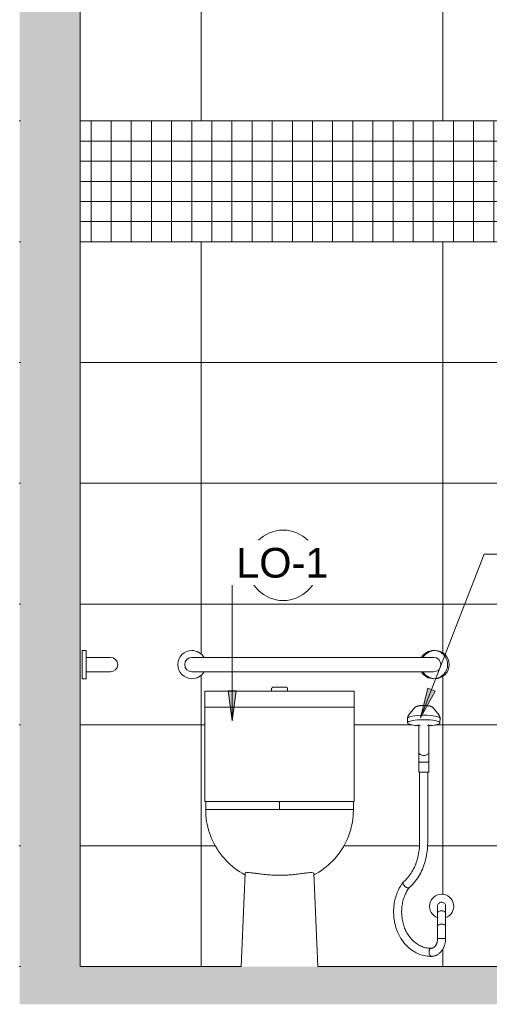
# Model space of a CAD drawing. Header units: metres. Extents: x -10.1 to 50.7, y -18 to 8.5.
# Tile 47 of 109: x 10.4 to 11.5, y -0.1 to 2.4. Entities that reach past the tile are written whole.
import ezdxf

# ---------------------------------------------------------------- set-up
doc = ezdxf.new("R2010")
doc.units = ezdxf.units.M
for name, color, linetype, lineweight in [('A-ANNO-KEYN', 231, 'Continuous', 9), ('A-DETL', 90, 'Continuous', 18), ('A-DETL-GENF', 92, 'Continuous', 18), ('A-DETL-THIN', 151, 'Continuous', 18), ('A-FLOR-PATT', 8, 'Continuous', 18), ('A-WALL-PATT', 111, 'Continuous', 35), ('P-SANR-FIXT', 6, 'Continuous', 18)]:
    doc.layers.add(name, color=color, linetype=linetype, lineweight=lineweight)
doc.styles.add('Arial_1', font='arial.ttf', dxfattribs={"height": 0.073765})

# ---------------------------------------------------------------- blocks, each defined once
blk = doc.blocks.new('WC w Cistern _5_ - 540 x 360mm-511779-Vista D')
at = {"layer": 'P-SANR-FIXT'}
for p, q in [((-8.9923, 0.6892), (-8.9923, 0.6842)), ((-8.9523, 0.6842), (-8.9523, 0.6892)), ((-9.1576, 0.6842), (-9.1576, 0.6442)), ((-9.1575, 0.6842), (-9.1075, 0.6842)), ((-9.1075, 0.6842), (-8.8371, 0.6842)), ((-8.8371, 0.6842), (-8.787, 0.6842)), ((-8.7869, 0.6442), (-8.7869, 0.6842)), ((-9.1576, 0.6442), (-9.1576, 0.41)), ((-9.1075, 0.6442), (-9.1575, 0.6442)), ((-9.1575, 0.6442), (-9.1075, 0.6442)), ((-8.8371, 0.6442), (-9.1075, 0.6442)), ((-9.1075, 0.6442), (-8.8371, 0.6442)), ((-8.787, 0.6442), (-8.8371, 0.6442)), ((-8.8371, 0.6442), (-8.787, 0.6442)), ((-8.7869, 0.41), (-8.7869, 0.6442)), ((-9.1557, 0.41), (-9.1575, 0.41)), ((-9.1556, 0.41), (-9.1556, 0.39)), ((-9.1556, 0.41), (-9.1081, 0.41)), ((-9.1081, 0.41), (-8.9723, 0.41)), ((-8.9723, 0.41), (-8.8364, 0.41)), ((-8.9723, 0.39), (-8.9723, 0.41)), ((-8.8364, 0.41), (-8.7889, 0.41)), ((-8.7889, 0.39), (-8.7889, 0.41)), ((-8.787, 0.41), (-8.7888, 0.41)), ((-9.1556, 0.39), (-9.1548, 0.39)), ((-9.1554, 0.39), (-9.1556, 0.39)), ((-9.1532, 0.39), (-9.1545, 0.39)), ((-9.1532, 0.39), (-9.1513, 0.39)), ((-9.1479, 0.39), (-9.1513, 0.39)), ((-9.1479, 0.39), (-9.1448, 0.39)), ((-9.1394, 0.39), (-9.1448, 0.39)), ((-9.1394, 0.39), (-9.1354, 0.39)), ((-9.1275, 0.39), (-9.1354, 0.39)), ((-9.1275, 0.39), (-9.1231, 0.39)), ((-9.1081, 0.39), (-9.1231, 0.39)), ((-9.1081, 0.39), (-8.9723, 0.39)), ((-8.9723, 0.39), (-9.1081, 0.39)), ((-8.9723, 0.39), (-8.8364, 0.39)), ((-8.8364, 0.39), (-8.9723, 0.39)), ((-8.8214, 0.39), (-8.8364, 0.39)), ((-8.8214, 0.39), (-8.817, 0.39)), ((-8.8092, 0.39), (-8.817, 0.39)), ((-8.8092, 0.39), (-8.8051, 0.39)), ((-8.7998, 0.39), (-8.8051, 0.39)), ((-8.7998, 0.39), (-8.7967, 0.39)), ((-8.7933, 0.39), (-8.7967, 0.39)), ((-8.7933, 0.39), (-8.7913, 0.39)), ((-8.79, 0.39), (-8.7913, 0.39)), ((-8.7898, 0.39), (-8.7889, 0.39)), ((-8.7889, 0.39), (-8.7892, 0.39)), ((-9.0574, 0.2318), (-9.0673, 0)), ((-8.8773, 0), (-8.8872, 0.2318))]:
    blk.add_line(p, q, dxfattribs=at)
at = {"layer": 'P-SANR-FIXT', "flags": 128}
for points in [[(-8.9923, 0.6892), (-8.9923, 0.6894), (-8.9923, 0.6896), (-8.9922, 0.6898), (-8.9922, 0.69), (-8.9922, 0.6902), (-8.9921, 0.6904), (-8.9921, 0.6905), (-8.992, 0.6907), (-8.992, 0.6909), (-8.9919, 0.6911), (-8.9918, 0.6913), (-8.9917, 0.6915), (-8.9916, 0.6916), (-8.9915, 0.6918), (-8.9914, 0.692), (-8.9913, 0.6921), (-8.9912, 0.6923), (-8.991, 0.6925), (-8.9909, 0.6926), (-8.9908, 0.6927), (-8.9906, 0.6929), (-8.9905, 0.693), (-8.9903, 0.6931), (-8.9901, 0.6933), (-8.99, 0.6934), (-8.9898, 0.6935), (-8.9896, 0.6936), (-8.9895, 0.6937), (-8.9893, 0.6937), (-8.9891, 0.6938), (-8.9889, 0.6939), (-8.9887, 0.694), (-8.9885, 0.694), (-8.9883, 0.6941), (-8.9881, 0.6941), (-8.9879, 0.6941), (-8.9877, 0.6941), (-8.9875, 0.6942), (-8.9873, 0.6942), (-8.9873, 0.6942)], [(-8.9873, 0.6942), (-8.9873, 0.6942), (-8.9872, 0.6942), (-8.9872, 0.6942), (-8.9871, 0.6942), (-8.987, 0.6942), (-8.9868, 0.6942), (-8.9867, 0.6942), (-8.9865, 0.6942), (-8.9863, 0.6942), (-8.9861, 0.6942), (-8.9858, 0.6942), (-8.9856, 0.6942), (-8.9853, 0.6942), (-8.985, 0.6942), (-8.9847, 0.6942), (-8.9843, 0.6942)], [(-8.9573, 0.6942), (-8.9573, 0.6942), (-8.9573, 0.6942), (-8.9574, 0.6942), (-8.9575, 0.6942), (-8.9576, 0.6942), (-8.9577, 0.6942), (-8.9579, 0.6942), (-8.958, 0.6942), (-8.9582, 0.6942), (-8.9585, 0.6942), (-8.9587, 0.6942), (-8.959, 0.6942), (-8.9593, 0.6942), (-8.9596, 0.6942), (-8.9599, 0.6942), (-8.9602, 0.6942), (-8.9606, 0.6942), (-8.961, 0.6942), (-8.9614, 0.6942), (-8.9618, 0.6942), (-8.9623, 0.6942), (-8.9627, 0.6942), (-8.9632, 0.6942), (-8.9637, 0.6942), (-8.9642, 0.6942), (-8.9647, 0.6942), (-8.9652, 0.6942), (-8.9657, 0.6942), (-8.9663, 0.6942), (-8.9668, 0.6942), (-8.9674, 0.6942), (-8.968, 0.6942), (-8.9686, 0.6942), (-8.9691, 0.6942), (-8.9697, 0.6942), (-8.9703, 0.6942), (-8.9709, 0.6942), (-8.9715, 0.6942), (-8.9721, 0.6942), (-8.9727, 0.6942), (-8.9733, 0.6942), (-8.9739, 0.6942), (-8.9745, 0.6942), (-8.9751, 0.6942), (-8.9757, 0.6942), (-8.9763, 0.6942), (-8.9768, 0.6942), (-8.9774, 0.6942), (-8.978, 0.6942), (-8.9785, 0.6942), (-8.9791, 0.6942), (-8.9796, 0.6942), (-8.9801, 0.6942), (-8.9806, 0.6942), (-8.9811, 0.6942), (-8.9816, 0.6942), (-8.982, 0.6942), (-8.9825, 0.6942), (-8.9829, 0.6942), (-8.9833, 0.6942), (-8.9837, 0.6942), (-8.9841, 0.6942), (-8.9845, 0.6942), (-8.9848, 0.6942), (-8.9851, 0.6942), (-8.9854, 0.6942), (-8.9857, 0.6942), (-8.986, 0.6942), (-8.9862, 0.6942), (-8.9864, 0.6942), (-8.9866, 0.6942), (-8.9868, 0.6942), (-8.9869, 0.6942), (-8.987, 0.6942), (-8.9871, 0.6942), (-8.9872, 0.6942), (-8.9872, 0.6942), (-8.9873, 0.6942), (-8.9873, 0.6942)], [(-8.9604, 0.6942), (-8.9601, 0.6942), (-8.9597, 0.6942), (-8.9594, 0.6942), (-8.9591, 0.6942), (-8.9588, 0.6942), (-8.9586, 0.6942), (-8.9584, 0.6942), (-8.9581, 0.6942), (-8.958, 0.6942), (-8.9578, 0.6942), (-8.9576, 0.6942), (-8.9575, 0.6942), (-8.9574, 0.6942), (-8.9574, 0.6942), (-8.9573, 0.6942), (-8.9573, 0.6942), (-8.9573, 0.6942)], [(-8.9573, 0.6942), (-8.9571, 0.6942), (-8.9569, 0.6941), (-8.9567, 0.6941), (-8.9565, 0.6941), (-8.9563, 0.6941), (-8.9561, 0.694), (-8.9559, 0.694), (-8.9557, 0.6939), (-8.9555, 0.6938), (-8.9553, 0.6938), (-8.9551, 0.6937), (-8.955, 0.6936), (-8.9548, 0.6935), (-8.9546, 0.6934), (-8.9545, 0.6933), (-8.9543, 0.6932), (-8.9541, 0.6931), (-8.954, 0.6929), (-8.9538, 0.6928), (-8.9537, 0.6926), (-8.9536, 0.6925), (-8.9534, 0.6923), (-8.9533, 0.6922), (-8.9532, 0.692), (-8.9531, 0.6919), (-8.953, 0.6917), (-8.9529, 0.6915), (-8.9528, 0.6913), (-8.9527, 0.6912), (-8.9526, 0.691), (-8.9525, 0.6908), (-8.9525, 0.6906), (-8.9524, 0.6904), (-8.9524, 0.6902), (-8.9523, 0.69), (-8.9523, 0.6898), (-8.9523, 0.6896), (-8.9523, 0.6894), (-8.9523, 0.6892), (-8.9523, 0.6892)], [(-9.1556, 0.39), (-9.1555, 0.3827), (-9.155, 0.3753), (-9.1543, 0.3681), (-9.1533, 0.3608), (-9.152, 0.3536), (-9.1504, 0.3464), (-9.1485, 0.3393), (-9.1463, 0.3323), (-9.1439, 0.3254), (-9.1411, 0.3186), (-9.1382, 0.3119), (-9.1349, 0.3053), (-9.1314, 0.2989), (-9.1276, 0.2926), (-9.1236, 0.2865), (-9.1193, 0.2805), (-9.1148, 0.2747), (-9.1101, 0.2691), (-9.1052, 0.2637), (-9.1, 0.2585), (-9.0947, 0.2535), (-9.0891, 0.2487), (-9.0834, 0.2441), (-9.0774, 0.2398), (-9.0713, 0.2357), (-9.0651, 0.2319), (-9.0587, 0.2283), (-9.0576, 0.2277)], [(-8.887, 0.2277), (-8.8806, 0.2312), (-8.8743, 0.235), (-8.8682, 0.2391), (-8.8622, 0.2434), (-8.8564, 0.2479), (-8.8509, 0.2526), (-8.8455, 0.2576), (-8.8403, 0.2628), (-8.8353, 0.2681), (-8.8305, 0.2737), (-8.826, 0.2795), (-8.8217, 0.2854), (-8.8176, 0.2915), (-8.8138, 0.2978), (-8.8102, 0.3042), (-8.8069, 0.3107), (-8.8039, 0.3174), (-8.8011, 0.3242), (-8.7986, 0.3311), (-8.7964, 0.3381), (-8.7945, 0.3452), (-8.7928, 0.3523), (-8.7915, 0.3595), (-8.7904, 0.3668), (-8.7896, 0.3741), (-8.7891, 0.3814), (-8.7889, 0.3887), (-8.7889, 0.39)]]:
    blk.add_lwpolyline(points, dxfattribs=at)
at = {"layer": 'P-SANR-FIXT'}
blk.add_open_spline([(-8.8872, 0.2318), (-8.8872, 0.2331), (-8.8902, 0.2341), (-8.8996, 0.2334), (-8.9075, 0.2324), (-8.9149, 0.2314), (-8.9229, 0.2303), (-8.9341, 0.229), (-8.9488, 0.2277), (-8.9643, 0.227), (-8.9802, 0.227), (-8.9958, 0.2277), (-9.0105, 0.229), (-9.0216, 0.2303), (-9.0296, 0.2314), (-9.037, 0.2324), (-9.0449, 0.2334), (-9.052, 0.2339), (-9.0563, 0.2335), (-9.0573, 0.2325), (-9.0574, 0.2318)], degree=3, knots=[0, 0, 0, 0, 0.117647, 0.176471, 0.235294, 0.264706, 0.294118, 0.352941, 0.411765, 0.470588, 0.529412, 0.588235, 0.647059, 0.705882, 0.735294, 0.764706, 0.823529, 0.882353, 0.941176, 1, 1, 1, 1], dxfattribs=at)
blk = doc.blocks.new('Grab Rail - Horizontal - Grab Bar Horizontal-511780-Vista D')
at = {"layer": 'P-SANR-FIXT'}
for p, q in [((-9.4623, 0.785), (-9.4623, 0.715)), ((-9.4523, 0.785), (-9.4623, 0.785)), ((-9.4523, 0.785), (-9.4623, 0.785)), ((-9.4623, 0.785), (-9.4623, 0.715)), ((-9.4523, 0.768), (-9.4523, 0.785)), ((-9.4523, 0.715), (-9.4523, 0.785)), ((-9.3923, 0.768), (-9.4523, 0.768)), ((-9.4523, 0.768), (-9.3923, 0.768)), ((-9.4623, 0.715), (-9.4523, 0.715)), ((-9.4523, 0.715), (-9.4623, 0.715)), ((-9.4523, 0.732), (-9.3923, 0.732)), ((-9.4523, 0.715), (-9.4523, 0.732)), ((-9.4523, 0.732), (-9.3923, 0.732))]:
    blk.add_line(p, q, dxfattribs=at)
blk.add_arc((-9.3923, 0.75), 0.018, 270, 90, dxfattribs=at)
blk.add_arc((-9.3923, 0.75), 0.018, 270, 90, dxfattribs=at)
blk = doc.blocks.new('Grab Rail - Horizontal - Grab Bar Horizontal-V14-Vista D')
at = {"layer": 'P-SANR-FIXT'}
for p, q in [((-9.1898, 0.768), (-8.5898, 0.768)), ((-8.6198, 0.768), (-9.1598, 0.768)), ((-8.5898, 0.732), (-9.1898, 0.732)), ((-9.1598, 0.732), (-8.6198, 0.732))]:
    blk.add_line(p, q, dxfattribs=at)
for centre, radius, start, end in [((-9.1898, 0.75), 0.035, 90, 270), ((-9.1898, 0.75), 0.035, 30.9497, 90), ((-8.5898, 0.75), 0.035, 90, 149.0503), ((-8.5861, 0.75), 0.035, 90, 149.0503), ((-8.5898, 0.75), 0.035, 270, 90), ((-8.5861, 0.75), 0.035, 270, 90), ((-9.1898, 0.75), 0.018, 90, 270), ((-8.5898, 0.75), 0.018, 270, 90), ((-9.1898, 0.75), 0.035, 270, 329.0503), ((-8.5898, 0.75), 0.035, 210.9497, 270), ((-8.5861, 0.75), 0.035, 210.9497, 270)]:
    blk.add_arc(centre, radius, start, end, dxfattribs=at)
blk = doc.blocks.new('ADA Shower Head with adjustable bar 2 - ADA Shower Head with adjustable bar 2-202878-Vista D')
at = {"layer": 'P-SANR-FIXT'}
for p, q in [((-8.637, 0.6426), (-8.652, 0.6241)), ((-8.5761, 0.6241), (-8.591, 0.6426)), ((-8.6544, 0.6167), (-8.6542, 0.6054)), ((-8.5738, 0.6054), (-8.5736, 0.6167)), ((-8.6265, 0.6013), (-8.6265, 0.5326)), ((-8.6015, 0.5333), (-8.6015, 0.6013)), ((-8.6265, 0.5083), (-8.6265, 0.4833)), ((-8.6015, 0.4833), (-8.6015, 0.5083)), ((-8.614, 0.4833), (-8.6265, 0.4833)), ((-8.6244, 0.4833), (-8.6244, 0.3083)), ((-8.6015, 0.4833), (-8.614, 0.4833)), ((-8.6044, 0.3083), (-8.6044, 0.4833)), ((-8.5798, 0.1319), (-8.5798, 0.0991)), ((-8.5598, 0.0991), (-8.5598, 0.1328)), ((-8.5793, 0.0702), (-8.579, 0.0702)), ((-8.5782, 0.0702), (-8.5775, 0.0702)), ((-8.5765, 0.0702), (-8.5756, 0.0702)), ((-8.5743, 0.0702), (-8.5733, 0.0702)), ((-8.5724, 0.0702), (-8.5708, 0.0702)), ((-8.5693, 0.0702), (-8.5674, 0.0702)), ((-8.5667, 0.0702), (-8.5649, 0.0702)), ((-8.5648, 0.0702), (-8.5634, 0.0702)), ((-8.5627, 0.0702), (-8.5616, 0.0702)), ((-8.5609, 0.0702), (-8.5604, 0.0702)), ((-8.56, 0.0702), (-8.5598, 0.0702))]:
    blk.add_line(p, q, dxfattribs=at)
at = {"layer": 'P-SANR-FIXT', "flags": 128}
for points in [[(-8.637, 0.6426), (-8.6361, 0.6435), (-8.6353, 0.6442), (-8.6346, 0.6448), (-8.6339, 0.6452), (-8.6332, 0.6456), (-8.6326, 0.6459), (-8.632, 0.6461), (-8.6315, 0.6463), (-8.6309, 0.6465), (-8.6303, 0.6467), (-8.6298, 0.6469), (-8.6292, 0.647), (-8.6287, 0.6472), (-8.6281, 0.6473), (-8.6275, 0.6474), (-8.6269, 0.6475), (-8.6264, 0.6476), (-8.6258, 0.6477), (-8.6251, 0.6478), (-8.6245, 0.6479), (-8.6239, 0.648), (-8.6233, 0.6481), (-8.6226, 0.6482), (-8.622, 0.6482), (-8.6213, 0.6483), (-8.6206, 0.6483), (-8.6199, 0.6484), (-8.6193, 0.6484), (-8.6186, 0.6485), (-8.6179, 0.6485), (-8.6172, 0.6485), (-8.6165, 0.6485), (-8.6158, 0.6486), (-8.615, 0.6486), (-8.6143, 0.6486), (-8.614, 0.6486)], [(-8.591, 0.6426), (-8.5919, 0.6435), (-8.5927, 0.6442), (-8.5934, 0.6448), (-8.5941, 0.6452), (-8.5948, 0.6456), (-8.5954, 0.6459), (-8.596, 0.6461), (-8.5965, 0.6463), (-8.5971, 0.6465), (-8.5977, 0.6467), (-8.5982, 0.6469), (-8.5988, 0.647), (-8.5993, 0.6472), (-8.5999, 0.6473), (-8.6005, 0.6474), (-8.6011, 0.6475), (-8.6017, 0.6476), (-8.6023, 0.6477), (-8.6029, 0.6478), (-8.6035, 0.6479), (-8.6041, 0.648), (-8.6048, 0.6481), (-8.6054, 0.6482), (-8.6061, 0.6482), (-8.6067, 0.6483), (-8.6074, 0.6483), (-8.6081, 0.6484), (-8.6088, 0.6484), (-8.6094, 0.6485), (-8.6101, 0.6485), (-8.6108, 0.6485), (-8.6115, 0.6485), (-8.6123, 0.6486), (-8.613, 0.6486), (-8.6137, 0.6486), (-8.614, 0.6486)], [(-8.6544, 0.6166), (-8.6543, 0.6188), (-8.6538, 0.6209), (-8.653, 0.6226), (-8.6521, 0.624), (-8.652, 0.6241)], [(-8.5736, 0.6166), (-8.5737, 0.6188), (-8.5742, 0.6209), (-8.575, 0.6226), (-8.5759, 0.624), (-8.5761, 0.6241)], [(-8.6265, 0.5083), (-8.6265, 0.5099), (-8.6265, 0.5115), (-8.6265, 0.5131), (-8.6265, 0.5147), (-8.6265, 0.5163), (-8.6265, 0.5178), (-8.6265, 0.5194), (-8.6265, 0.5209), (-8.6265, 0.5224), (-8.6265, 0.5239), (-8.6265, 0.5253), (-8.6265, 0.5267), (-8.6265, 0.5281), (-8.6265, 0.5295), (-8.6265, 0.5308), (-8.6265, 0.5321), (-8.6265, 0.5329)], [(-8.6015, 0.5329), (-8.6015, 0.5317), (-8.6015, 0.5304), (-8.6015, 0.5291), (-8.6015, 0.5277), (-8.6015, 0.5263), (-8.6015, 0.5249), (-8.6015, 0.5234), (-8.6015, 0.5219), (-8.6015, 0.5204), (-8.6015, 0.5189), (-8.6015, 0.5174), (-8.6015, 0.5158), (-8.6015, 0.5142), (-8.6015, 0.5126), (-8.6015, 0.511), (-8.6015, 0.5094), (-8.6015, 0.5083)], [(-8.6244, 0.3083), (-8.6244, 0.3036), (-8.6246, 0.299), (-8.625, 0.2944), (-8.6255, 0.2898), (-8.6261, 0.2852), (-8.6268, 0.2807), (-8.6277, 0.2762), (-8.6287, 0.2718), (-8.6299, 0.2674), (-8.6312, 0.2631), (-8.6326, 0.2589), (-8.6341, 0.2548), (-8.6357, 0.2507), (-8.6375, 0.2468), (-8.6393, 0.243), (-8.6413, 0.2392), (-8.6434, 0.2356), (-8.6456, 0.2322), (-8.6478, 0.2288), (-8.6502, 0.2256), (-8.6526, 0.2225), (-8.6552, 0.2196), (-8.6578, 0.2168), (-8.6604, 0.2142), (-8.6632, 0.2117), (-8.6646, 0.2105)], [(-8.6505, 0.1962), (-8.6471, 0.1993), (-8.6439, 0.2024), (-8.6407, 0.2058), (-8.6376, 0.2093), (-8.6347, 0.213), (-8.6318, 0.2168), (-8.6291, 0.2207), (-8.6266, 0.2248), (-8.6241, 0.229), (-8.6218, 0.2333), (-8.6196, 0.2378), (-8.6176, 0.2423), (-8.6157, 0.247), (-8.6139, 0.2517), (-8.6123, 0.2565), (-8.6108, 0.2614), (-8.6095, 0.2664), (-8.6083, 0.2714), (-8.6073, 0.2765), (-8.6064, 0.2816), (-8.6057, 0.2867), (-8.6051, 0.2919), (-8.6047, 0.2972), (-8.6045, 0.3024), (-8.6044, 0.3076), (-8.6044, 0.3083)], [(-8.665, 0.2101), (-8.6672, 0.2072), (-8.6693, 0.2042), (-8.6714, 0.201), (-8.6733, 0.1978), (-8.6751, 0.1945), (-8.6768, 0.1911), (-8.6784, 0.1876), (-8.6799, 0.184), (-8.6813, 0.1804), (-8.6826, 0.1767), (-8.6838, 0.1729), (-8.6848, 0.1691), (-8.6857, 0.1653), (-8.6866, 0.1614), (-8.6873, 0.1574), (-8.6878, 0.1535), (-8.6883, 0.1495), (-8.6887, 0.1454), (-8.6889, 0.1414), (-8.689, 0.1374), (-8.689, 0.1333), (-8.6888, 0.1293), (-8.6886, 0.1253), (-8.6882, 0.1213), (-8.6877, 0.1173), (-8.6871, 0.1133), (-8.6864, 0.1094), (-8.6855, 0.1055), (-8.6846, 0.1017), (-8.6835, 0.0979), (-8.6823, 0.0941), (-8.681, 0.0904), (-8.6796, 0.0868), (-8.678, 0.0833), (-8.6764, 0.0798), (-8.6747, 0.0764), (-8.6728, 0.0731), (-8.6709, 0.0699), (-8.6688, 0.0668), (-8.6667, 0.0638), (-8.6655, 0.0622)], [(-8.6497, 0.0745), (-8.6514, 0.0768), (-8.6531, 0.0792), (-8.6547, 0.0818), (-8.6563, 0.0844), (-8.6577, 0.0871), (-8.6591, 0.0899), (-8.6604, 0.0928), (-8.6616, 0.0958), (-8.6628, 0.0988), (-8.6638, 0.1019), (-8.6648, 0.1051), (-8.6656, 0.1083), (-8.6664, 0.1116), (-8.6671, 0.1149), (-8.6676, 0.1182), (-8.6681, 0.1216), (-8.6685, 0.125), (-8.6688, 0.1284), (-8.6689, 0.1319), (-8.669, 0.1353), (-8.669, 0.1388), (-8.6688, 0.1422), (-8.6686, 0.1456), (-8.6682, 0.149), (-8.6678, 0.1524), (-8.6673, 0.1558), (-8.6666, 0.1591), (-8.6659, 0.1624), (-8.665, 0.1656), (-8.6641, 0.1688), (-8.6631, 0.1719), (-8.662, 0.175), (-8.6608, 0.1779), (-8.6595, 0.1809), (-8.6582, 0.1837), (-8.6567, 0.1864), (-8.6552, 0.1891), (-8.6536, 0.1917), (-8.652, 0.1941), (-8.6502, 0.1965), (-8.6501, 0.1967)], [(-8.5798, 0.15), (-8.5798, 0.1499), (-8.5798, 0.1497), (-8.5798, 0.1494), (-8.5798, 0.149), (-8.5798, 0.1486), (-8.5798, 0.1481), (-8.5798, 0.1476), (-8.5798, 0.1469), (-8.5798, 0.1463), (-8.5798, 0.1455), (-8.5798, 0.1447), (-8.5798, 0.1438), (-8.5798, 0.1428), (-8.5798, 0.1418), (-8.5798, 0.1408), (-8.5798, 0.1397), (-8.5798, 0.1385), (-8.5798, 0.1372), (-8.5798, 0.136), (-8.5798, 0.1346), (-8.5798, 0.1333), (-8.5798, 0.1323)], [(-8.5598, 0.1323), (-8.5598, 0.1337), (-8.5598, 0.1351), (-8.5598, 0.1364), (-8.5598, 0.1377), (-8.5598, 0.1389), (-8.5598, 0.14), (-8.5598, 0.1411), (-8.5598, 0.1422), (-8.5598, 0.1432), (-8.5598, 0.1441), (-8.5598, 0.145), (-8.5598, 0.1458), (-8.5598, 0.1465), (-8.5598, 0.1472), (-8.5598, 0.1478), (-8.5598, 0.1483), (-8.5598, 0.1488), (-8.5598, 0.1492), (-8.5598, 0.1495), (-8.5598, 0.1497), (-8.5598, 0.1499), (-8.5598, 0.15)], [(-8.5798, 0.0991), (-8.5798, 0.0977), (-8.5798, 0.0964), (-8.5798, 0.0949), (-8.5798, 0.0935), (-8.5798, 0.092), (-8.5798, 0.0904), (-8.5798, 0.0889), (-8.5798, 0.0872), (-8.5798, 0.0856), (-8.5798, 0.0839), (-8.5798, 0.0823), (-8.5798, 0.0806), (-8.5798, 0.0788), (-8.5798, 0.0771), (-8.5798, 0.0753), (-8.5798, 0.0736), (-8.5798, 0.0718), (-8.5798, 0.07), (-8.5798, 0.07)], [(-8.5598, 0.07), (-8.5598, 0.0718), (-8.5598, 0.0735), (-8.5598, 0.0753), (-8.5598, 0.0771), (-8.5598, 0.0788), (-8.5598, 0.0805), (-8.5598, 0.0822), (-8.5598, 0.0839), (-8.5598, 0.0856), (-8.5598, 0.0872), (-8.5598, 0.0888), (-8.5598, 0.0904), (-8.5598, 0.092), (-8.5598, 0.0935), (-8.5598, 0.0949), (-8.5598, 0.0963), (-8.5598, 0.0977), (-8.5598, 0.0991), (-8.5598, 0.0991)], [(-8.5948, 0.0456), (-8.5977, 0.0455), (-8.6007, 0.0457), (-8.6037, 0.0459), (-8.6066, 0.0464), (-8.6096, 0.047), (-8.6125, 0.0477), (-8.6154, 0.0487), (-8.6183, 0.0498), (-8.6212, 0.051), (-8.624, 0.0524), (-8.6269, 0.054), (-8.6297, 0.0557), (-8.6324, 0.0576), (-8.6351, 0.0596), (-8.6377, 0.0618), (-8.6403, 0.0641), (-8.6429, 0.0666), (-8.6453, 0.0692), (-8.6477, 0.072), (-8.6497, 0.0745)], [(-8.6655, 0.0622), (-8.6627, 0.0587), (-8.6597, 0.0554), (-8.6567, 0.0522), (-8.6536, 0.0491), (-8.6503, 0.0462), (-8.647, 0.0435), (-8.6435, 0.0409), (-8.64, 0.0386), (-8.6364, 0.0364), (-8.6328, 0.0344), (-8.629, 0.0326), (-8.6252, 0.031), (-8.6213, 0.0296), (-8.6174, 0.0284), (-8.6135, 0.0274), (-8.6095, 0.0266), (-8.6055, 0.026), (-8.6014, 0.0257), (-8.5974, 0.0255), (-8.594, 0.0256)], [(-8.5798, 0.0702), (-8.5798, 0.0691), (-8.5798, 0.068), (-8.5799, 0.067), (-8.58, 0.0659), (-8.5802, 0.0648), (-8.5804, 0.0638), (-8.5806, 0.0627), (-8.5808, 0.0617), (-8.5811, 0.0607), (-8.5813, 0.0597), (-8.5817, 0.0588), (-8.582, 0.0578), (-8.5824, 0.0569), (-8.5828, 0.056), (-8.5832, 0.0552), (-8.5836, 0.0544), (-8.5841, 0.0536), (-8.5845, 0.0528), (-8.585, 0.0521), (-8.5855, 0.0514), (-8.586, 0.0508), (-8.5866, 0.0502), (-8.5871, 0.0496), (-8.5876, 0.0491), (-8.5882, 0.0486), (-8.5887, 0.0482), (-8.5892, 0.0478), (-8.5898, 0.0474), (-8.5903, 0.0471), (-8.5908, 0.0468), (-8.5914, 0.0465), (-8.5919, 0.0463), (-8.5924, 0.0461), (-8.5929, 0.0459), (-8.5934, 0.0458), (-8.5939, 0.0457), (-8.5944, 0.0456), (-8.5949, 0.0456)], [(-8.5939, 0.0256), (-8.5923, 0.0257), (-8.5908, 0.0259), (-8.5892, 0.0262), (-8.5877, 0.0266), (-8.5862, 0.0271), (-8.5847, 0.0276), (-8.5833, 0.0282), (-8.5819, 0.0289), (-8.5805, 0.0296), (-8.5792, 0.0304), (-8.5778, 0.0313), (-8.5766, 0.0323), (-8.5754, 0.0332), (-8.5742, 0.0343), (-8.573, 0.0354), (-8.5719, 0.0365), (-8.5709, 0.0377), (-8.5699, 0.039), (-8.5689, 0.0403), (-8.568, 0.0416), (-8.5671, 0.043), (-8.5663, 0.0444), (-8.5655, 0.0458), (-8.5648, 0.0472), (-8.5641, 0.0487), (-8.5635, 0.0503), (-8.5629, 0.0518), (-8.5624, 0.0534), (-8.5619, 0.055), (-8.5615, 0.0566), (-8.5611, 0.0582), (-8.5607, 0.0598), (-8.5605, 0.0615), (-8.5602, 0.0631), (-8.56, 0.0648), (-8.5599, 0.0665), (-8.5598, 0.0682), (-8.5598, 0.0698), (-8.5598, 0.0702)]]:
    blk.add_lwpolyline(points, dxfattribs=at)
at = {"layer": 'P-SANR-FIXT'}
for radius, start, end in [(0.03, 90, 250.5371), (0.03, 289.4637, 90), (0.01, 177.8315, 180), (0.01, 116.5993, 123.3986), (0.01, 56.5905, 63.4047), (0.01, 0, 2.1563)]:
    blk.add_arc((-8.5698, 0.15), radius, start, end, dxfattribs=at)
for centre, major_axis, ratio, start_param, end_param in [((-8.614, 0.6167), (0.0404, 0), 0.189348, 1.570796, 3.141593), ((-8.614, 0.6055), (0.0402, 0), 0.189348, 1.570796, 3.141593), ((-8.614, 0.6167), (0.0404, 0), 0.189348, 0, 1.570796), ((-8.614, 0.6055), (0.0402, 0), 0.189348, 0, 1.570796), ((-8.614, 0.6055), (0.0402, 0), 0.189348, 3.144672, 4.499823), ((-8.614, 0.6055), (0.0402, 0), 0.189348, 4.923484, 6.280106), ((-8.5698, 0.07), (0.01, 0), 0.023367, 2.879793, 3.141593), ((-8.5698, 0.07), (0.01, 0), 0.023367, 2.617994, 2.717309), ((-8.5698, 0.07), (0.01, 0), 0.023367, 2.356194, 2.456608), ((-8.5698, 0.07), (0.01, 0), 0.023367, 2.094395, 2.196793), ((-8.5698, 0.07), (0.01, 0), 0.023367, 1.832596, 1.933176), ((-8.5698, 0.07), (0.01, 0), 0.023367, 1.570796, 1.736914), ((-8.5698, 0.07), (0.01, 0), 0.023367, 1.308997, 1.397708), ((-8.5698, 0.07), (0.01, 0), 0.023367, 1.047198, 1.149329), ((-8.5698, 0.07), (0.01, 0), 0.023367, 0.785398, 0.897542), ((-8.5698, 0.07), (0.01, 0), 0.023367, 0.523599, 0.644576), ((-8.5698, 0.07), (0.01, 0), 0.023367, 0.261799, 0.463143), ((-8.5944, 0.0356), (-0.00039, 0.00999), 0.668842, 0.497175, 1.544373), ((-8.5944, 0.0356), (-0.00039, 0.00999), 0.668842, 1.544373, 2.591571), ((-8.5944, 0.0356), (-0.00039, 0.00999), 0.668842, 0.14811, 0.497102), ((-8.5944, 0.0356), (-0.00039, 0.00999), 0.668842, 2.591609, 2.940636), ((-8.5944, 0.0356), (-0.00039, 0.00999), 0.668842, 2.94065, 3.289702)]:
    blk.add_ellipse(centre, major_axis=major_axis, ratio=ratio, start_param=start_param, end_param=end_param, dxfattribs=at)
for points in [[(-8.614, 0.5245), (-8.6157, 0.5245), (-8.6189, 0.5249), (-8.6231, 0.5268), (-8.6259, 0.5296), (-8.6265, 0.5318), (-8.6265, 0.5329)], [(-8.6015, 0.5329), (-8.6015, 0.5318), (-8.6022, 0.5296), (-8.605, 0.5268), (-8.6091, 0.5249), (-8.6124, 0.5245), (-8.614, 0.5245)], [(-8.614, 0.5081), (-8.6155, 0.5081), (-8.6184, 0.5081), (-8.6222, 0.5081), (-8.6251, 0.5082), (-8.6266, 0.5083), (-8.6266, 0.5083), (-8.6263, 0.5083)], [(-8.6017, 0.5083), (-8.6015, 0.5083), (-8.6015, 0.5083), (-8.603, 0.5082), (-8.6058, 0.5081), (-8.6097, 0.5081), (-8.6126, 0.5081), (-8.614, 0.5081)], [(-8.6649, 0.2102), (-8.6653, 0.2098), (-8.6658, 0.2086), (-8.6656, 0.2061), (-8.6648, 0.2043), (-8.6643, 0.2033)], [(-8.5798, 0.1323), (-8.5798, 0.1331), (-8.5793, 0.1348), (-8.5771, 0.137), (-8.5737, 0.1385), (-8.5711, 0.1389), (-8.5698, 0.1389)], [(-8.5698, 0.1389), (-8.5684, 0.1389), (-8.5658, 0.1385), (-8.5624, 0.137), (-8.5603, 0.1348), (-8.5598, 0.1331), (-8.5598, 0.1323)]]:
    blk.add_open_spline(points, degree=3, dxfattribs=at)
for points, knots in [([(-8.6643, 0.2033), (-8.6635, 0.202), (-8.6621, 0.2002), (-8.6601, 0.1985), (-8.6587, 0.1975), (-8.6567, 0.1963), (-8.6541, 0.1954), (-8.6518, 0.1954), (-8.6507, 0.196), (-8.6502, 0.1965)], [-1, -1, -1, -1, -0.8333333, -0.7916667, -0.75, -0.6666667, -0.5555556, -0.4444444, -0.3333333, -0.3333333, -0.3333333, -0.3333333]), ([(-8.5798, 0.1494), (-8.5798, 0.1501), (-8.5797, 0.1521), (-8.5786, 0.1551), (-8.5763, 0.1578), (-8.5733, 0.1596), (-8.5709, 0.16), (-8.5698, 0.16)], [0.4794, 0.4794, 0.4794, 0.4794, 0.5555556, 0.6666667, 0.7777778, 0.8888889, 1, 1, 1, 1]), ([(-8.5698, 0.16), (-8.5686, 0.16), (-8.5663, 0.1596), (-8.5632, 0.1578), (-8.5609, 0.1551), (-8.5599, 0.1521), (-8.5597, 0.1501), (-8.5598, 0.1494)], [0, 0, 0, 0, 0.1111111, 0.2222222, 0.3333333, 0.4444444, 0.5204963, 0.5204963, 0.5204963, 0.5204963]), ([(-8.5797, 0.0984), (-8.5798, 0.099), (-8.5797, 0.1005), (-8.5786, 0.1026), (-8.5763, 0.1044), (-8.5733, 0.1056), (-8.5709, 0.1059), (-8.5698, 0.1059)], [0.4688701, 0.4688701, 0.4688701, 0.4688701, 0.5555556, 0.6666667, 0.7777778, 0.8888889, 1, 1, 1, 1]), ([(-8.5698, 0.1059), (-8.5686, 0.1059), (-8.5663, 0.1056), (-8.5632, 0.1044), (-8.5609, 0.1026), (-8.5598, 0.1004), (-8.5597, 0.099), (-8.5598, 0.0984)], [0, 0, 0, 0, 0.1111111, 0.2222222, 0.3333333, 0.4444444, 0.531101, 0.531101, 0.531101, 0.531101])]:
    blk.add_open_spline(points, degree=3, knots=knots, dxfattribs=at)
blk = doc.blocks.new('M_Identificador de nota-chave - Texto da nota-chave-86548-Vista D')
at = {"layer": 'A-ANNO-KEYN'}
blk.add_circle((-7.6473, 2.2228), 0.0875, dxfattribs=at)

msp = doc.modelspace()

# ---------------------------------------------------------------- hatches: boundary and pattern name
at = {"layer": 'A-ANNO-KEYN'}
for points in [[(10.8903, 0.6102), (10.9002, 0.6852), (10.8804, 0.6852)], [(11.3584, 0.618), (11.3948, 0.6844), (11.3764, 0.6915)]]:
    msp.add_hatch(color=256, dxfattribs=at).paths.add_polyline_path(points, flags=0)
at = {"layer": 'A-DETL-GENF'}
h = msp.add_hatch(color=7, dxfattribs=at)
h.paths.add_polyline_path([(12.1632, -0.0935), (12.7633, -0.0935), (12.7631, 0), (10.3628, 0), (10.3628, -0.0935), (11.563, -0.0935)], flags=0)
h.paths.add_polyline_path([(12.7633, 3.85), (12.7633, 4), (10.3628, 4), (10.3628, 3.85), (12.6131, 3.85)], flags=0)
msp.add_hatch(color=7, dxfattribs=at).paths.add_polyline_path([(10.5131, 0), (10.5131, 3.85), (10.3631, 3.85), (10.3631, 0)], flags=0)
h = msp.add_hatch(dxfattribs=at)
h.set_pattern_fill('FP_13', color=12, style=0, pattern_type=2)
h.set_pattern_definition([(0, (19.34, 0), (0, 0.05), []), (90, (19.34, 0), (-0.05, 3e-18), [])])
h.paths.add_polyline_path([(12.0363, 1.8), (12.6131, 1.8), (12.6131, 2.1), (10.5131, 2.1), (10.5131, 1.8), (12.0362, 1.8)], flags=0)
at = {"layer": 'A-FLOR-PATT'}
msp.add_hatch(color=256, dxfattribs=at).paths.add_polyline_path([(10.3631, -0.0935), (10.3631, -0.0935), (10.3628, -0.0935)], flags=0)
at = {"layer": 'A-WALL-PATT', "lineweight": 18}
h = msp.add_hatch(dxfattribs=at)
h.set_pattern_fill('FP_11', color=256, style=0, pattern_type=2)
h.set_pattern_definition([(0, (8.553, 0.3), (0, 0.3), []), (90, (8.553, 0.3), (-0.6, 4e-17), [])])
h.paths.add_polyline_path([(10.3631, 0), (10.3631, 3.85), (10.3628, 3.85), (10.3628, 0)], flags=0)
h = msp.add_hatch(dxfattribs=at)
h.set_pattern_fill('FP_12', color=256, style=0, pattern_type=2)
h.set_pattern_definition([(0, (10.213, 0), (0, 0.3), []), (90, (10.213, 0), (-0.6, 4e-17), [])])
h.paths.add_polyline_path([(10.5131, 0), (10.9131, 0), (10.9228, 0.2277), (10.9037, 0.2396), (10.8938, 0.247), (10.8879, 0.2519), (10.8784, 0.261), (10.862, 0.2793), (10.8443, 0.3077), (10.8359, 0.3279), (10.8318, 0.3421), (10.8269, 0.3619), (10.8248, 0.3941), (10.8248, 0.41), (10.8228, 0.41), (10.8228, 0.6842), (10.9881, 0.6842), (10.9881, 0.6892), (10.9898, 0.6928), (10.9931, 0.6942), (11.0236, 0.694), (11.0252, 0.6933), (11.0266, 0.6927), (11.0281, 0.6892), (11.0281, 0.6842), (11.1934, 0.6842), (11.1934, 0.41), (11.1914, 0.41), (11.1912, 0.39), (11.1891, 0.3609), (11.1842, 0.3395), (11.1795, 0.3259), (11.176, 0.3164), (11.1599, 0.2873), (11.1399, 0.2629), (11.12, 0.245), (11.0934, 0.2277), (11.1031, 0), (12.6131, 0), (12.6131, 1.8), (12.053, 1.8), (12.0524, 1.7974), (12.0466, 1.7886), (12.0378, 1.7828), (12.037, 1.7826), (12.0371, 1.7182), (12.0386, 1.7153), (12.0387, 1.702), (12.0413, 1.7006), (12.0434, 1.6964), (12.0593, 1.6507), (12.055, 1.6423), (12.0434, 1.6361), (12.0275, 1.6338), (12.0116, 1.6361), (12, 1.6423), (11.9958, 1.6507), (12.0122, 1.6975), (12.0138, 1.7006), (12.0164, 1.702), (12.0164, 1.7153), (12.018, 1.7183), (12.018, 1.7826), (12.0167, 1.7831), (12.0084, 1.7886), (12.0026, 1.7974), (12.002, 1.8), (10.5131, 1.8), (10.5131, 0.4182)], flags=0)
h.paths.add_polyline_path([(11.3874, 0.0257), (11.3828, 0.0259), (11.371, 0.0269), (11.3608, 0.0291), (11.343, 0.0373), (11.338, 0.0405), (11.3277, 0.0483), (11.3142, 0.0632), (11.3069, 0.0748), (11.3002, 0.0886), (11.2968, 0.0986), (11.2936, 0.1136), (11.2919, 0.1284), (11.292, 0.1358), (11.2933, 0.1582), (11.2964, 0.1723), (11.301, 0.1852), (11.3087, 0.2001), (11.3161, 0.2108), (11.3285, 0.2233), (11.3391, 0.2388), (11.3415, 0.2437), (11.3454, 0.2524), (11.349, 0.2624), (11.3528, 0.2773), (11.3551, 0.2903), (11.356, 0.3083), (11.356, 0.4833), (11.3538, 0.4833), (11.3539, 0.5297), (11.3538, 0.5329), (11.3538, 0.5983), (11.3463, 0.5989), (11.338, 0.6001), (11.3316, 0.6017), (11.3274, 0.6037), (11.3262, 0.6055), (11.3262, 0.6182), (11.3267, 0.621), (11.3307, 0.6266), (11.3455, 0.6445), (11.3501, 0.6467), (11.3537, 0.6474), (11.3595, 0.6482), (11.3703, 0.6483), (11.3768, 0.6478), (11.3811, 0.647), (11.3847, 0.6459), (11.3879, 0.6439), (11.3935, 0.6371), (11.4057, 0.622), (11.4065, 0.6182), (11.4067, 0.6167), (11.4066, 0.6055), (11.4052, 0.6035), (11.4012, 0.6017), (11.3948, 0.6001), (11.3865, 0.5989), (11.3788, 0.5981), (11.3787, 0.5261), (11.3785, 0.5175), (11.3788, 0.4833), (11.376, 0.4833), (11.3758, 0.305), (11.3745, 0.2868), (11.3715, 0.2692), (11.3672, 0.2537), (11.3595, 0.2362), (11.3531, 0.2243), (11.3449, 0.212), (11.3295, 0.1956), (11.3234, 0.1858), (11.3189, 0.1762), (11.3131, 0.1568), (11.3115, 0.1423), (11.3115, 0.1287), (11.3146, 0.109), (11.3183, 0.097), (11.3236, 0.085), (11.3316, 0.0734), (11.3401, 0.0641), (11.3525, 0.0543), (11.3678, 0.0476), (11.3859, 0.0457), (11.3906, 0.0472), (11.3948, 0.0513), (11.3981, 0.0569), (11.3995, 0.0597), (11.4006, 0.0701), (11.4007, 0.0874), (11.4007, 0.1025), (11.4006, 0.1218), (11.393, 0.1257), (11.3863, 0.1324), (11.3821, 0.1407), (11.3806, 0.15), (11.3821, 0.1593), (11.3863, 0.1676), (11.393, 0.1743), (11.4013, 0.1785), (11.4106, 0.18), (11.4199, 0.1785), (11.4282, 0.1743), (11.4349, 0.1676), (11.4391, 0.1593), (11.4406, 0.15), (11.4391, 0.1407), (11.4349, 0.1324), (11.4282, 0.1257), (11.4206, 0.1218), (11.4206, 0.0738), (11.4204, 0.0682), (11.4193, 0.0592), (11.4171, 0.0515), (11.4117, 0.0407), (11.4062, 0.0344), (11.4008, 0.0304), (11.3947, 0.0276), (11.3874, 0.0257)], flags=0)
h.paths.add_polyline_path([(12.4361, 0.1635), (12.3561, 0.1635), (12.3589, 0.1842), (12.3668, 0.2035), (12.3796, 0.2201), (12.3961, 0.2328), (12.4154, 0.2408), (12.4361, 0.2435), (12.4361, 0.1842)], flags=0)
h.paths.add_polyline_path([(12.4361, 0.0835), (12.4361, 0.1635), (12.5161, 0.1635), (12.5134, 0.1428), (12.5054, 0.1235), (12.4927, 0.1069), (12.4761, 0.0942), (12.4568, 0.0862)], flags=0)
h.paths.add_polyline_path([(12.3062, 0.1285), (12.2571, 0.163), (12.3062, 0.1973), (12.3062, 0.1428)], flags=0)
h.paths.add_polyline_path([(12.4421, 0.3135), (12.4011, 0.3135), (12.4361, 0.3635), (12.4711, 0.3135), (12.4632, 0.3135)], flags=0)
h.paths.add_polyline_path([(11.9028, 0.4), (11.7945, 0.4), (11.7945, 0.45), (12.272, 0.45), (12.272, 0.4), (11.9036, 0.4)], flags=0)
h.paths.add_polyline_path([(10.5281, 0.715), (10.5181, 0.715), (10.5181, 0.785), (10.5281, 0.785), (10.5281, 0.768), (10.5881, 0.768), (10.5928, 0.7674), (10.5971, 0.7656), (10.6008, 0.7627), (10.6037, 0.759), (10.6055, 0.7547), (10.6061, 0.75), (10.6055, 0.7453), (10.6037, 0.741), (10.6008, 0.7373), (10.5971, 0.7344), (10.5928, 0.7326), (10.5881, 0.732), (10.5281, 0.732)], flags=0)
h.paths.add_polyline_path([(10.7906, 0.715), (10.7815, 0.7162), (10.7731, 0.7197), (10.7659, 0.7253), (10.7603, 0.7325), (10.7568, 0.7409), (10.7556, 0.75), (10.7568, 0.7591), (10.7607, 0.768), (10.7659, 0.7747), (10.7731, 0.7803), (10.7815, 0.7838), (10.7906, 0.785), (10.7995, 0.7838), (10.8079, 0.7805), (10.815, 0.7751), (10.8206, 0.768), (11.3606, 0.768), (11.3662, 0.7751), (11.3734, 0.7805), (11.3817, 0.7838), (11.3906, 0.785), (11.3997, 0.7838), (11.4081, 0.7803), (11.4154, 0.7747), (11.4209, 0.7675), (11.4244, 0.7591), (11.4256, 0.75), (11.4244, 0.7409), (11.4205, 0.732), (11.4154, 0.7253), (11.4081, 0.7197), (11.3994, 0.7162), (11.3906, 0.715), (11.3817, 0.7162), (11.3734, 0.7195), (11.3662, 0.7249), (11.3606, 0.732), (10.8206, 0.732), (10.815, 0.7249), (10.8079, 0.7195), (10.7995, 0.7162)], flags=0)
h.paths.add_polyline_path([(12.0275, 0.7917), (12.0078, 0.7943), (11.9892, 0.802), (11.9736, 0.814), (11.9615, 0.8298), (11.9539, 0.8482), (11.9513, 0.8679), (11.9539, 0.8876), (11.9615, 0.906), (11.9736, 0.9218), (11.9894, 0.9339), (12.0078, 0.9415), (12.0275, 0.9441), (12.0472, 0.9415), (12.0656, 0.9339), (12.0814, 0.9218), (12.0935, 0.906), (12.1011, 0.8876), (12.1037, 0.8679), (12.1011, 0.8482), (12.0935, 0.8298), (12.0814, 0.814), (12.0656, 0.8019), (12.0472, 0.7943), (12.0276, 0.7917)], flags=0)
h.paths.add_polyline_path([(12.6131, 2.1), (12.6131, 3.2), (10.5131, 3.2), (10.5131, 2.1), (11.4676, 2.1)], flags=0)

# ---------------------------------------------------------------- linework, layer by layer
at = {"layer": 'A-ANNO-KEYN'}
for p, q in [((11.3584, 0.618), (11.5162, 1.0241)), ((11.5162, 1.0241), (11.5768, 1.0241)), ((10.8903, 0.9965), (10.9014, 0.9965)), ((10.8903, 0.6102), (10.8903, 0.9965)), ((10.9002, 0.6852), (10.8804, 0.6852)), ((10.8804, 0.6852), (10.8903, 0.6102)), ((10.8903, 0.6102), (10.9002, 0.6852)), ((11.3764, 0.6915), (11.3584, 0.618)), ((11.3948, 0.6844), (11.3764, 0.6915)), ((11.3584, 0.618), (11.3948, 0.6844))]:
    msp.add_line(p, q, dxfattribs=at)
at = {"layer": 'A-DETL'}
for p, q in [((12.6131, 2.1), (10.5131, 2.1)), ((10.5131, 2.1), (10.5131, 1.8)), ((10.5131, 1.8), (12.6131, 1.8))]:
    msp.add_line(p, q, dxfattribs=at)
at = {"layer": 'A-DETL-THIN'}
msp.add_line((10.5131, 3.85), (10.5131, 0), dxfattribs=at)

# ---------------------------------------------------------------- block references
at = {"layer": 'A-ANNO-KEYN'}
msp.add_blockref('M_Identificador de nota-chave - Texto da nota-chave-86548-Vista D', (18.6645, -1.2262), dxfattribs=at)
at = {"layer": 'P-SANR-FIXT'}
for name in ['Grab Rail - Horizontal - Grab Bar Horizontal-511780-Vista D', 'Grab Rail - Horizontal - Grab Bar Horizontal-V14-Vista D', 'WC w Cistern _5_ - 540 x 360mm-511779-Vista D', 'ADA Shower Head with adjustable bar 2 - ADA Shower Head with adjustable bar 2-202878-Vista D']:
    msp.add_blockref(name, (19.9804, 0), dxfattribs=at)

# ---------------------------------------------------------------- next in the draw order: texts
at = {"layer": 'A-ANNO-KEYN', "insert": (11.015, 1.0398), "char_height": 0.07376, "width": 0.2727, "attachment_point": 2, "line_spacing_factor": 0.938532, "style": 'Arial_1', "bg_fill": 3, "box_fill_scale": 1.25, "bg_fill_color": 0, "bg_fill_transparency": 0}
msp.add_mtext('LO-1', dxfattribs=at)

doc.saveas('drawing.dxf')
